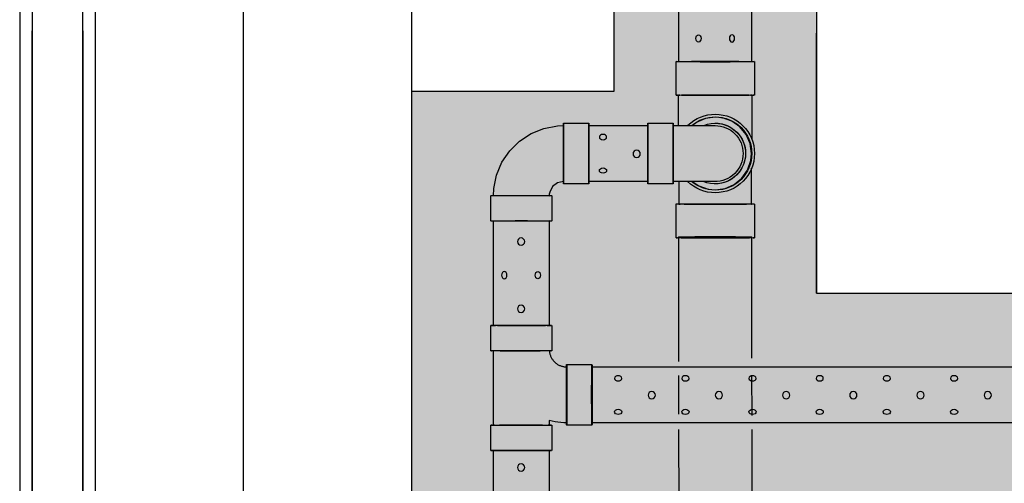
# Model space of a CAD drawing. Header units: inches. Extents: x -5890 to 5861, y -818 to 196.
# Tile 14 of 19: x 542 to 658, y -439 to -384. Entities that reach past the tile are written whole.
import ezdxf

# ---------------------------------------------------------------- set-up
doc = ezdxf.new("R2010")
doc.units = ezdxf.units.IN
doc.header["$MEASUREMENT"] = 0
doc.layers.add('A-DETL-THIN', color=151, linetype='Continuous')
doc.layers.add('P-PIPE', color=3, linetype='Continuous')
doc.layers.add('A-WALL-PATT', color=9, linetype='Continuous', true_color=0x808080)

# ---------------------------------------------------------------- blocks, each defined once
blk = doc.blocks.new('Mechanical_Box_H_rvt-1-ENLARGED MECHANICAL ROOM DRAIN AND VENT PLAN 1')
at = {"layer": 'A-DETL-THIN', "lineweight": -3}
for p, q in [((274.58, 903.72), (274.58, 1243.31)), ((276.08, 905.22), (276.08, 1243.31)), ((282.08, 1242.95), (282.08, 905.22)), ((283.58, 1242.95), (283.58, 903.72)), ((276.08, 1152.32), (276.08, 905.16)), ((282.08, 905.16), (282.08, 1152.32))]:
    blk.add_line(p, q, dxfattribs=at)
at = {"layer": 'P-PIPE', "lineweight": -3}
for p, q in [((196.76, 1186.26), (196.76, 1148.68)), ((205.39, 1148.68), (205.39, 1186.26)), ((196.44, 1148.68), (196.44, 1144.7)), ((205.71, 1144.7), (205.71, 1148.68)), ((196.74, 1144.7), (196.74, 1144.42)), ((205.42, 1144.42), (205.42, 1144.7)), ((205.42, 1144.7), (205.42, 1144.7)), ((196.74, 1144.42), (196.74, 1144.14)), ((196.74, 1144.14), (196.74, 1143.86)), ((196.74, 1143.86), (196.74, 1143.59)), ((196.74, 1143.59), (196.74, 1143.31)), ((205.42, 1144.14), (205.42, 1144.42)), ((205.42, 1143.86), (205.42, 1144.14)), ((205.42, 1143.58), (205.42, 1143.86)), ((205.42, 1143.31), (205.42, 1143.58)), ((196.74, 1143.31), (196.74, 1143.04)), ((196.74, 1143.04), (196.74, 1142.77)), ((196.74, 1142.77), (196.74, 1142.5)), ((196.74, 1142.5), (196.74, 1142.24)), ((196.74, 1142.24), (196.74, 1141.98)), ((205.42, 1143.04), (205.42, 1143.31)), ((205.42, 1142.77), (205.42, 1143.04)), ((205.42, 1142.5), (205.42, 1142.77)), ((205.42, 1142.24), (205.42, 1142.5)), ((205.42, 1141.98), (205.42, 1142.24)), ((196.74, 1141.98), (196.74, 1141.73)), ((196.74, 1141.73), (196.74, 1141.48)), ((196.74, 1141.48), (196.74, 1141.24)), ((196.74, 1141.24), (196.74, 1141)), ((196.74, 1141), (196.74, 1140.76)), ((198.15, 1140.95), (199.12, 1141.62)), ((199.12, 1141.62), (200.23, 1142.01)), ((200.23, 1142.01), (201.08, 1142.09)), ((201.08, 1142.09), (202.25, 1141.93)), ((201.29, 1141.09), (201.08, 1141.09)), ((201.08, 1141.09), (201.08, 1141.09)), ((201.81, 1141.09), (201.29, 1141.09)), ((202.61, 1141.09), (201.81, 1141.09)), ((202.25, 1141.93), (203.33, 1141.46)), ((203.63, 1141.09), (202.61, 1141.09)), ((203.33, 1141.46), (203.74, 1141.12)), ((204.82, 1141.09), (203.63, 1141.09)), ((206.08, 1141.09), (204.82, 1141.09)), ((205.42, 1141.73), (205.42, 1141.98)), ((205.42, 1141.48), (205.42, 1141.73)), ((205.42, 1141.23), (205.42, 1141.48)), ((205.42, 1141.18), (205.42, 1141.23)), ((209.08, 1141.38), (206.08, 1141.38)), ((216.08, 1141.09), (209.08, 1141.09)), ((219.08, 1141.38), (216.08, 1141.38)), ((196.74, 1140.76), (196.74, 1140.54)), ((196.74, 1140.54), (196.74, 1140.32)), ((196.74, 1140.32), (196.74, 1140.11)), ((196.74, 1140.11), (196.74, 1139.46)), ((196.93, 1138.95), (197.4, 1140.03)), ((197.4, 1140.03), (198.15, 1140.95)), ((196.76, 1137.78), (196.93, 1138.95)), ((196.85, 1136.94), (196.76, 1137.78)), ((197.24, 1135.82), (196.85, 1136.94)), ((196.76, 1134.48), (196.76, 1136.03)), ((197.91, 1134.85), (197.24, 1135.82)), ((196.76, 1133.17), (196.76, 1134.48)), ((198.82, 1134.1), (197.91, 1134.85)), ((199.91, 1133.63), (198.82, 1134.1)), ((201.08, 1134.47), (201.24, 1134.47)), ((201.24, 1134.47), (201.71, 1134.47)), ((201.71, 1134.47), (202.47, 1134.47)), ((202.47, 1134.47), (203.46, 1134.47)), ((203.8, 1134.47), (203.04, 1133.94)), ((203.46, 1134.47), (204.62, 1134.47)), ((204.62, 1134.47), (205.88, 1134.47)), ((205.39, 1134.39), (205.39, 1134.14)), ((205.39, 1134.14), (205.39, 1132.8)), ((205.88, 1134.47), (206.08, 1134.47)), ((206.08, 1134.17), (209.08, 1134.17)), ((209.08, 1134.47), (216.08, 1134.47)), ((216.08, 1134.17), (219.08, 1134.17)), ((196.76, 1131.78), (196.76, 1133.17)), ((201.08, 1133.47), (199.91, 1133.63)), ((201.92, 1133.55), (201.08, 1133.47)), ((203.04, 1133.94), (201.92, 1133.55)), ((220.76, 1132.95), (220.76, 1132.78)), ((227.39, 1132.78), (227.35, 1133.62)), ((196.42, 1131.78), (196.42, 1127.78)), ((205.39, 1132.8), (205.39, 1131.78)), ((205.73, 1127.78), (205.73, 1131.78)), ((220.47, 1132.78), (220.47, 1129.78)), ((227.68, 1129.78), (227.68, 1132.78)), ((220.76, 1129.78), (220.76, 1117.38)), ((227.39, 1117.38), (227.39, 1129.78)), ((196.76, 1127.88), (196.76, 1113.5)), ((205.38, 1113.1), (205.39, 1127.88)), ((220.47, 1117.38), (220.47, 1114.38)), ((227.68, 1114.38), (227.68, 1117.38)), ((220.72, 1114.13), (220.71, 1114.05)), ((220.74, 1114.21), (220.72, 1114.13)), ((220.75, 1114.29), (220.74, 1114.21)), ((220.76, 1114.37), (220.75, 1114.29)), ((220.76, 1114.38), (220.76, 1114.37)), ((227.39, 1105.55), (227.39, 1114.35)), ((220.04, 1112.96), (219.97, 1112.91)), ((220.1, 1113.02), (220.04, 1112.96)), ((220.16, 1113.08), (220.1, 1113.02)), ((220.2, 1113.11), (220.16, 1113.08)), ((220.25, 1113.17), (220.2, 1113.11)), ((220.3, 1113.24), (220.25, 1113.17)), ((220.36, 1113.3), (220.3, 1113.24)), ((220.4, 1113.37), (220.36, 1113.3)), ((220.45, 1113.44), (220.4, 1113.37)), ((220.49, 1113.51), (220.45, 1113.44)), ((220.53, 1113.58), (220.49, 1113.51)), ((220.57, 1113.66), (220.53, 1113.58)), ((220.6, 1113.73), (220.57, 1113.66)), ((220.63, 1113.81), (220.6, 1113.73)), ((220.66, 1113.89), (220.63, 1113.81)), ((220.68, 1113.97), (220.66, 1113.89)), ((220.71, 1114.05), (220.68, 1113.97)), ((215.7, 1112.47), (22.52, 1112.47)), ((218.7, 1112.76), (215.7, 1112.76)), ((218.75, 1112.47), (218.7, 1112.47)), ((218.83, 1112.47), (218.75, 1112.47)), ((218.91, 1112.48), (218.83, 1112.47)), ((219, 1112.49), (218.91, 1112.48)), ((219.08, 1112.51), (219, 1112.49)), ((219.16, 1112.52), (219.08, 1112.51)), ((219.24, 1112.54), (219.16, 1112.52)), ((219.32, 1112.57), (219.24, 1112.54)), ((219.4, 1112.59), (219.32, 1112.57)), ((219.47, 1112.62), (219.4, 1112.59)), ((219.55, 1112.65), (219.47, 1112.62)), ((219.62, 1112.69), (219.55, 1112.65)), ((219.7, 1112.73), (219.62, 1112.69)), ((219.77, 1112.77), (219.7, 1112.73)), ((219.84, 1112.81), (219.77, 1112.77)), ((219.91, 1112.86), (219.84, 1112.81)), ((219.97, 1112.91), (219.91, 1112.86)), ((196.76, 1111.46), (196.75, 1106.69)), ((205.38, 1106.86), (205.38, 1111.46)), ((219.74, 1105.91), (220.08, 1105.96)), ((220.08, 1105.96), (220.42, 1106.02)), ((220.42, 1106.02), (220.76, 1106.09)), ((220.76, 1106.09), (220.76, 1105.55)), ((22.52, 1105.85), (215.7, 1105.85)), ((196.75, 1105.04), (196.73, 1039.63)), ((205.35, 1039.63), (205.38, 1105.04)), ((215.7, 1105.55), (218.7, 1105.55)), ((218.7, 1105.85), (219.04, 1105.85)), ((219.04, 1105.85), (219.39, 1105.87)), ((219.39, 1105.87), (219.74, 1105.91)), ((220.47, 1105.55), (220.47, 1102.55)), ((227.68, 1102.55), (227.68, 1105.55)), ((220.76, 1102.55), (220.76, 1039.32)), ((227.39, 1039.32), (227.39, 1102.55))]:
    blk.add_line(p, q, dxfattribs=at)
at = {"layer": 'P-PIPE', "lineweight": -3, "flags": 128}
for points in [[(227.35, 1133.62), (227.02, 1135.23), (226.38, 1136.74), (225.46, 1138.1), (224.29, 1139.25), (222.92, 1140.15), (221.39, 1140.76), (219.78, 1141.06), (219.08, 1141.09)], [(219.08, 1134.47), (219.79, 1134.31), (220.38, 1133.86), (220.71, 1133.2), (220.76, 1132.95)]]:
    blk.add_lwpolyline(points, dxfattribs=at)
at = {"layer": 'P-PIPE', "lineweight": -3}
for centre in [(210.4, 1137.74), (224.11, 1127.33), (224.11, 1119.36), (168.76, 1109.12), (176.73, 1109.12), (184.7, 1109.12), (192.67, 1109.12), (200.64, 1109.12), (208.61, 1109.12), (224.11, 1100.54)]:
    blk.add_circle(centre, 0.432, dxfattribs=at)
for radius, start, end in [(4.66, 89.98, 269.889), (4.66, 89.98, 269.889), (4.66, 46.0747, 89.98), (4.34, 90, 270), (3.6, 90, 270), (3.6, 90, 270), (3.6, 68.1937, 180), (3.31, 89.8394, 180), (4.34, 50.28, 90), (3.6, 180, 293.2211), (3.31, 180, 271.6158), (4.34, 270, 310.2437), (4.66, 269.98, 314.641)]:
    blk.add_arc((201.08, 1137.78), radius, start, end, dxfattribs=at)
for centre, major_axis in [((199.09, 1151.44), (0, -0.432)), ((199.09, 1151.44), (0, -0.432)), ((214.39, 1139.73), (-0.432, 0)), ((226.1, 1123.35), (0, 0.432)), ((172.75, 1111.11), (-0.432, 0)), ((172.75, 1111.11), (-0.432, 0)), ((180.72, 1111.11), (-0.432, 0)), ((188.69, 1111.11), (-0.432, 0)), ((196.65, 1111.11), (-0.432, 0)), ((204.62, 1111.11), (-0.432, 0)), ((212.59, 1111.11), (-0.432, 0))]:
    blk.add_ellipse(centre, major_axis=major_axis, ratio=0.727074, dxfattribs=at)
at = {"layer": 'P-PIPE', "lineweight": -3, "extrusion": (0, 0, -1)}
for centre, major_axis in [((203.07, 1151.44), (0, -0.432)), ((203.07, 1151.44), (0, -0.432)), ((214.39, 1135.76), (-0.432, 0)), ((222.12, 1123.35), (0, 0.432)), ((222.12, 1123.35), (0, 0.432)), ((172.75, 1107.13), (-0.432, 0)), ((180.72, 1107.13), (-0.432, 0)), ((188.69, 1107.13), (-0.432, 0)), ((196.65, 1107.13), (-0.432, 0)), ((204.62, 1107.13), (-0.432, 0)), ((212.59, 1107.13), (-0.432, 0))]:
    blk.add_ellipse(centre, major_axis=major_axis, ratio=0.727074, dxfattribs=at)
at = {"layer": 'P-PIPE', "lineweight": -3}
for centre, major_axis, ratio, start_param, end_param in [((201.08, 1148.68), (4.63, 0), 0.010399, 1.570796, 4.712389), ((201.08, 1148.68), (-4.31, 0), 0.010399, 4.712389, 6.283185), ((201.08, 1148.68), (4.31, 0), 0.010399, 3.141593, 4.712389), ((201.08, 1148.68), (-4.63, 0), 0.010399, 1.570796, 4.712389), ((201.08, 1148.68), (-4.31, 0), 0.010399, 3.141593, 4.712389), ((201.08, 1148.68), (4.31, 0), 0.010399, 4.712389, 6.283185), ((201.08, 1144.7), (-4.63, 0), 0.010399, 4.712389, 7.853982), ((201.08, 1144.7), (4.34, 0), 0.010399, 1.570796, 4.712389), ((201.08, 1144.7), (4.63, 0), 0.010399, 4.712389, 7.853982), ((201.08, 1144.7), (4.34, 0), 0.010399, 4.712389, 7.853982), ((206.08, 1137.78), (0, 3.6), 0.001061, 4.712389, 7.853982), ((206.08, 1137.78), (0, 3.31), 0.001061, 4.712389, 7.853982), ((209.08, 1137.78), (0, 3.6), 0.001061, 4.712389, 7.853982), ((209.08, 1137.78), (0, 3.31), 0.001061, 0, 1.570796), ((209.08, 1137.78), (0, 3.31), 0.001061, 4.712389, 6.283185), ((216.08, 1137.78), (0, 3.6), 0.001061, 6.272769, 9.414362), ((216.08, 1137.78), (0, 3.31), 0.001061, 0, 1.570796), ((216.08, 1137.78), (0, 3.6), 0.001061, 3.131176, 6.272769), ((216.08, 1137.78), (0, 3.31), 0.001061, 4.712389, 6.283185), ((219.08, 1137.78), (0, 3.6), 0.001061, 6.272769, 9.414362), ((219.08, 1137.78), (0, 3.31), 0.001061, 6.272769, 9.414362), ((219.08, 1137.78), (0, 3.6), 0.001061, 3.131176, 6.272769), ((219.08, 1137.78), (0, 3.31), 0.001061, 3.131176, 6.272769), ((206.08, 1137.78), (0, 3.6), 0.001061, 1.570796, 4.712389), ((206.08, 1137.78), (0, 3.31), 0.001061, 1.570796, 4.712389), ((209.08, 1137.78), (0, 3.31), 0.001061, 1.570796, 3.141593), ((209.08, 1137.78), (0, 3.6), 0.001061, 1.570796, 4.712389), ((209.08, 1137.78), (0, 3.31), 0.001061, 3.141593, 4.712389), ((216.08, 1137.78), (0, 3.31), 0.001061, 1.570796, 3.141593), ((216.08, 1137.78), (0, 3.31), 0.001061, 3.141593, 4.712389), ((224.08, 1132.78), (3.6, 0), 0.010416, 0.001061, 3.141593), ((224.08, 1132.78), (3.31, 0), 0.010416, 0.001061, 3.141593), ((201.08, 1131.78), (-4.66, 0), 0.010271, 4.712389, 7.853982), ((201.08, 1131.78), (-4.31, 0), 0.010271, 4.712389, 7.523288), ((201.08, 1131.78), (-4.31, 0), 0.010271, 1.241004, 1.570796), ((201.08, 1131.78), (-4.66, 0), 0.010271, 1.570796, 4.712389), ((201.08, 1131.78), (-4.31, 0), 0.010271, 1.570796, 4.712389), ((224.08, 1132.78), (3.6, 0), 0.010416, 3.142653, 6.283185), ((224.08, 1132.78), (3.31, 0), 0.010416, 3.142653, 6.283185), ((224.08, 1129.78), (-3.6, 0), 0.010416, 3.142653, 6.283185), ((224.08, 1129.78), (-3.6, 0), 0.010416, 0.001061, 3.141593), ((224.08, 1129.78), (3.31, 0), 0.010416, 1.570796, 3.141593), ((224.08, 1129.78), (3.31, 0), 0.010416, 3.141593, 4.712389), ((224.08, 1129.78), (3.31, 0), 0.010416, 0, 1.570796), ((224.08, 1129.78), (3.31, 0), 0.010416, 4.712389, 6.283185), ((201.07, 1127.78), (-4.66, 0), 0.010271, 4.712389, 7.853982), ((201.07, 1127.88), (-4.31, 0), 0.010271, 4.712389, 6.283185), ((201.07, 1127.88), (-4.31, 0), 0.010271, 0, 1.570796), ((201.07, 1127.88), (-4.31, 0), 0.010271, 3.141593, 4.712389), ((201.07, 1127.88), (-4.31, 0), 0.010271, 1.570796, 3.141593), ((201.07, 1127.78), (-4.66, 0), 0.010271, 1.570796, 4.712389), ((224.08, 1117.38), (3.6, 0), 0.010416, 3.131177, 6.27277), ((224.08, 1117.38), (3.6, 0), 0.010416, 6.27277, 9.414362), ((224.08, 1117.38), (3.31, 0), 0.010416, 1.570796, 3.141593), ((224.08, 1117.38), (3.31, 0), 0.010416, 3.141593, 4.712389), ((224.08, 1117.38), (3.31, 0), 0.010416, 0, 1.570796), ((224.08, 1117.38), (3.31, 0), 0.010416, 4.712389, 6.283185), ((224.08, 1114.38), (3.6, 0), 0.010416, 3.131177, 6.27277), ((224.08, 1114.38), (3.6, 0), 0.010416, 6.27277, 9.414362), ((215.7, 1109.16), (0, 3.6), 0.010416, 0.010416, 3.152008), ((215.7, 1109.16), (0, 3.31), 0.010416, 0, 1.570796), ((215.7, 1109.16), (0, 3.6), 0.010416, 3.152008, 6.293601), ((215.7, 1109.16), (0, 3.31), 0.010416, 4.712389, 6.283185), ((218.7, 1109.16), (0, 3.6), 0.010416, 0.010416, 3.152008), ((218.7, 1109.16), (0, 3.31), 0.010416, 0.010416, 3.152008), ((218.7, 1109.16), (0, 3.6), 0.010416, 3.152008, 6.293601), ((218.7, 1109.16), (0, 3.31), 0.010416, 3.152008, 6.293601), ((215.7, 1109.16), (0, 3.31), 0.010416, 1.570796, 3.141593), ((215.7, 1109.16), (0, 3.31), 0.010416, 3.141593, 4.712389), ((224.08, 1105.55), (3.6, 0), 0.010416, 3.131177, 6.27277), ((224.08, 1105.55), (3.6, 0), 0.010416, 6.27277, 9.414362), ((224.08, 1105.55), (3.31, 0), 0.010416, 3.131177, 6.27277), ((224.08, 1105.55), (3.31, 0), 0.010416, 6.27277, 9.414362), ((224.08, 1102.55), (3.6, 0), 0.010416, 3.131177, 6.27277), ((224.08, 1102.55), (3.6, 0), 0.010416, 6.27277, 9.414362), ((224.08, 1102.55), (3.31, 0), 0.010416, 1.570796, 3.141593), ((224.08, 1102.55), (3.31, 0), 0.010416, 3.141593, 4.712389), ((224.08, 1102.55), (3.31, 0), 0.010416, 0, 1.570796), ((224.08, 1102.55), (3.31, 0), 0.010416, 4.712389, 6.283185)]:
    blk.add_ellipse(centre, major_axis=major_axis, ratio=ratio, start_param=start_param, end_param=end_param, dxfattribs=at)

msp = doc.modelspace()

# ---------------------------------------------------------------- hatches: boundary and pattern name
at = {"layer": 'A-WALL-PATT'}
h = msp.add_hatch(dxfattribs=at)
h.set_pattern_fill('AR-SAND', color=8, scale=5, style=0)
h.set_pattern_definition([(37.5, (-1585.062, -1537.206), (-0.314967, 9.634119), [0, -7.6, 0, -8.5, 0, -8.125]), (7.5, (-1585.062, -1537.206), (8.848884, 14.11073), [0, -4.1, 0, -6.85, 0, -2.625]), (327.5, (-1591.212, -1537.206), (15.57071, 0.028295), [0, -2.5, 0, -9, 0, -11.75]), (317.5, (-1591.212, -1537.206), (15.03063, 4.38838), [0, -1.25, 0, -5.9, 0, -6.75])])
h.paths.add_polyline_path([(612.0156, -392.0482), (612.0156, -286.5919), (636.0156, -286.5919), (636.0156, -416), (830.0156, -416), (830.0156, -662), (1001.8495, -662), (1001.8495, -686), (806.0156, -686), (806.0156, -440), (624.0156, -440), (624.0156, -493.9542), (616.0156, -493.9542), (588.0156, -493.9542), (588.0156, -392.0482)])

# ---------------------------------------------------------------- linework, layer by layer
msp.add_line((636.0156, -416), (636.0156, -385.1677), dxfattribs=at)
for points in [[(588.0156, -499.625), (588.0156, -286.4165), (568.0156, -286.4165), (568.0156, -499.625)], [(612.0156, -392.0482), (612.0156, -286.5919), (636.0156, -286.5919), (636.0156, -416), (830.0156, -416), (830.0156, -662), (1001.8495, -662), (1001.8495, -686), (806.0156, -686), (806.0156, -440), (624.0156, -440), (624.0156, -493.9542), (616.0156, -493.9542), (616.0156, -493.9542), (588.0156, -493.9542), (588.0156, -392.0482)]]:
    msp.add_lwpolyline(points, close=True, dxfattribs=at)

# ---------------------------------------------------------------- block references
at = {"layer": 'P-PIPE', "xscale": -1}
msp.add_blockref('Mechanical_Box_H_rvt-1-ENLARGED MECHANICAL ROOM DRAIN AND VENT PLAN 1', (825.093, -1537.2059), dxfattribs=at)

doc.saveas('drawing.dxf')
